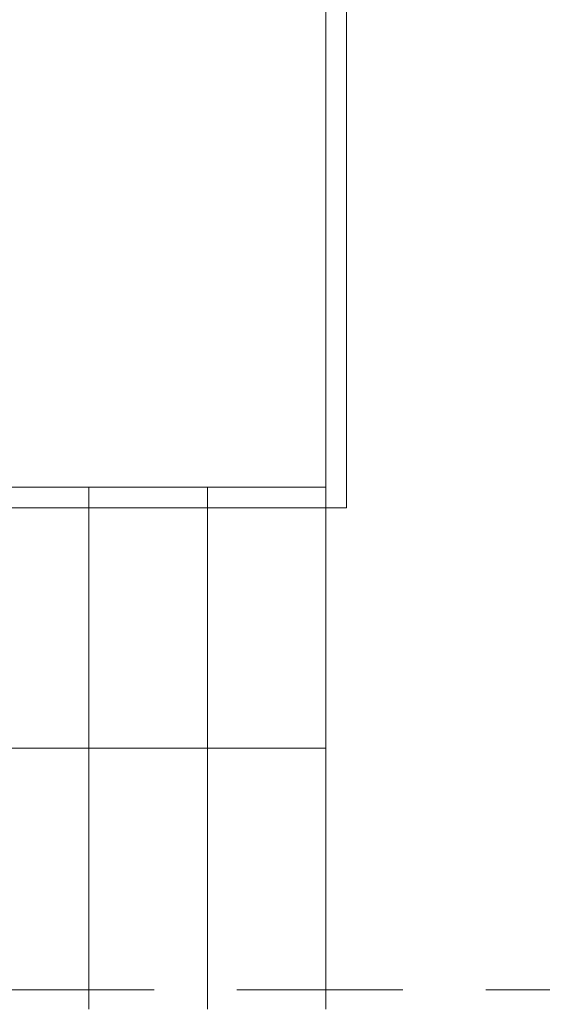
# Model space of a CAD drawing. Header units: centimetres. Extents: x -2424 to 1783, y 5 to 2907.
# Tile 14 of 94: x -829 to -679, y 1385 to 1668. Entities that reach past the tile are written whole.
import ezdxf

# ---------------------------------------------------------------- set-up
doc = ezdxf.new("R2010")
doc.units = ezdxf.units.CM
doc.linetypes.add('Hidden', pattern=[71.4375, 47.625, -23.8125])
for name, color, linetype, lineweight in [('A-DETL', 90, 'Continuous', 9), ('A-DETL-THIN', 151, 'Continuous', 9), ('A-FLOR', 192, 'Continuous', 13), ('S-STRS', 31, 'Continuous', 13)]:
    doc.layers.add(name, color=color, linetype=linetype, lineweight=lineweight)

msp = doc.modelspace()

# ---------------------------------------------------------------- linework, layer by layer
at = {"layer": 'A-DETL', "color": 251, "linetype": 'Hidden', "lineweight": 9}
msp.add_line((-576.62, 1388.83), (-1227.62, 1388.83), dxfattribs=at)
at = {"layer": 'A-DETL-THIN', "color": 251, "lineweight": 9}
for p, q in [((-735.62, 1689.33), (-735.62, 1527.33)), ((-741.62, 1683.33), (-741.62, 1533.33)), ((-741.62, 1533.33), (-1047.62, 1533.33)), ((-735.62, 1527.33), (-1053.62, 1527.33)), ((-741.62, 1458.33), (-1013.62, 1458.33))]:
    msp.add_line(p, q, dxfattribs=at)
at = {"layer": 'A-FLOR', "color": 251, "lineweight": 9}
msp.add_line((-741.62, 1833.33), (-741.62, 1533.33), dxfattribs=at)
at = {"layer": 'S-STRS', "color": 251, "lineweight": 9}
for p, q in [((-809.62, 1533.33), (-843.62, 1533.33)), ((-775.62, 1533.33), (-809.62, 1533.33)), ((-809.62, 1383.33), (-809.62, 1533.33)), ((-809.62, 1383.33), (-809.62, 1533.33)), ((-741.62, 1533.33), (-775.62, 1533.33)), ((-775.62, 1383.33), (-775.62, 1533.33)), ((-775.62, 1383.33), (-775.62, 1533.33)), ((-741.62, 1383.33), (-741.62, 1533.33)), ((-741.62, 1383.33), (-741.62, 1533.33))]:
    msp.add_line(p, q, dxfattribs=at)

doc.saveas('drawing.dxf')
